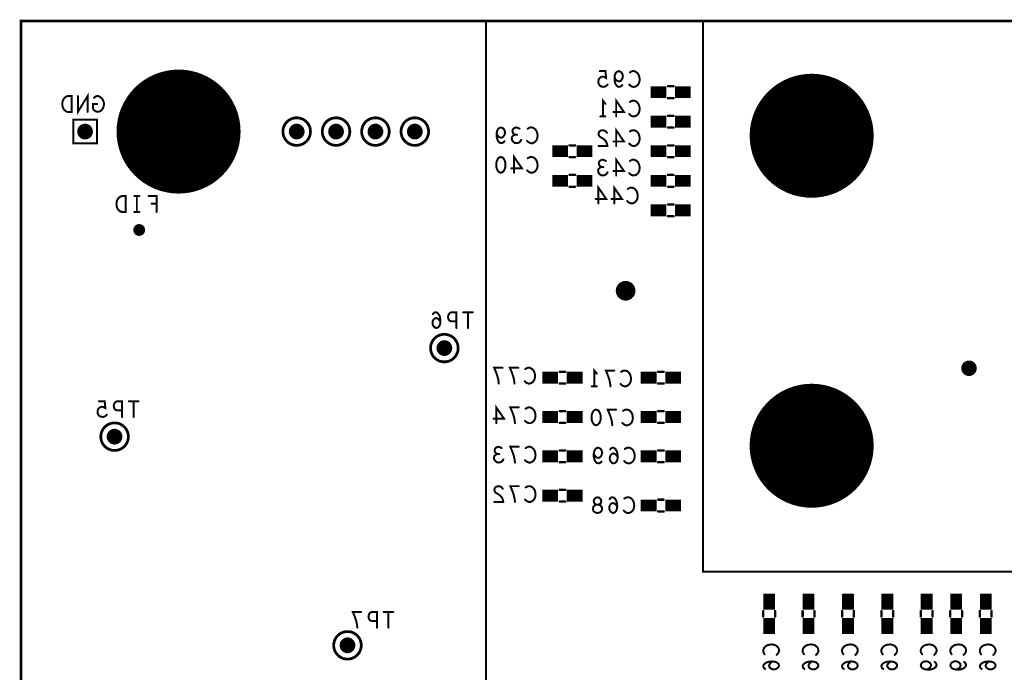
# Model space of a CAD drawing. Extents: x -1 to 5.73, y -1.96 to 5.23.
# Tile 14 of 29: x 0 to 2.5, y 2.68 to 4.33. Entities that reach past the tile are written whole.
import ezdxf

# ---------------------------------------------------------------- set-up
doc = ezdxf.new("R2010")
doc.units = 0
doc.layers.get('0').update_dxf_attribs({"color": 3, "linetype": 'CONTINUOUS'})

# ---------------------------------------------------------------- blocks, each defined once
blk = doc.blocks.new('PAD_R1')
at = {"const_width": 0.5}
blk.add_lwpolyline([(0.25, 0, 1), (-0.25, 0, 1)], format="xyb", close=True, dxfattribs=at)

msp = doc.modelspace()

# ---------------------------------------------------------------- linework, layer by layer
for points, const_width in [([(0, 0.625), (0, 4.33071), (4.72441, 4.33071), (4.72441, 0.625), (3.375, 0.625), (3.375, 0), (0.925, 0), (0.925, 0.625)], 0.007), ([(0.12823, 4.1), (0.12823, 4.14), (0.11757, 4.14), (0.1133, 4.138), (0.1101, 4.13533), (0.10743, 4.13133), (0.1053, 4.12667), (0.10477, 4.12), (0.1053, 4.11333), (0.10743, 4.10867), (0.1101, 4.10467), (0.1133, 4.102), (0.11757, 4.1)], 0.005), ([(0.1325, 4.02), (0.1925, 4.02), (0.1925, 4.08), (0.1325, 4.08)], 0.005), ([(1.2185, 3.9855), (1.22277, 3.98417), (1.22597, 3.98083), (1.2281, 3.97683), (1.2297, 3.9715), (1.23023, 3.9655), (1.2297, 3.9595), (1.2281, 3.95417), (1.22597, 3.95017), (1.22277, 3.94683), (1.2185, 3.9455), (1.21423, 3.94683), (1.21103, 3.95017), (1.2089, 3.95417), (1.2073, 3.9595), (1.20677, 3.9655), (1.2073, 3.9715), (1.2089, 3.97683), (1.21103, 3.98083), (1.21423, 3.98417)], 0.005), ([(0.26573, 3.846), (0.26573, 3.886), (0.25507, 3.886), (0.2508, 3.884), (0.2476, 3.88133), (0.24493, 3.87733), (0.2428, 3.87267), (0.24227, 3.866), (0.2428, 3.85933), (0.24493, 3.85467), (0.2476, 3.85067), (0.2508, 3.848), (0.25507, 3.846)], 0.005), ([(1.4605, 3.3439), (1.46477, 3.34257), (1.46797, 3.33923), (1.4701, 3.33523), (1.4717, 3.3299), (1.47223, 3.3239), (1.4717, 3.3179), (1.4701, 3.31257), (1.46797, 3.30857), (1.46477, 3.30523), (1.4605, 3.3039), (1.45623, 3.30523), (1.45303, 3.30857), (1.4509, 3.31257), (1.4493, 3.3179), (1.44877, 3.3239), (1.4493, 3.3299), (1.4509, 3.33523), (1.45303, 3.33923), (1.45623, 3.34257)], 0.005), ([(1.464, 3.0812), (1.46027, 3.08187), (1.456, 3.08387), (1.45333, 3.0872), (1.45227, 3.09187), (1.45333, 3.09653), (1.45653, 3.10053), (1.46133, 3.10253), (1.46667, 3.10253), (1.46987, 3.10387), (1.47253, 3.1072), (1.4736, 3.11187), (1.472, 3.11653), (1.46827, 3.11987), (1.464, 3.1212), (1.45973, 3.11987), (1.456, 3.11653), (1.4544, 3.11187), (1.45547, 3.1072), (1.45813, 3.10387), (1.46133, 3.10253), (1.46667, 3.10253), (1.47147, 3.10053), (1.47467, 3.09653), (1.47573, 3.09187), (1.47467, 3.0872), (1.472, 3.08387), (1.46773, 3.08187)], 0.005)]:
    msp.add_lwpolyline(points, close=True, dxfattribs=dict(const_width=const_width))
for points, const_width in [([(1.181, 4.33), (1.181, 2.165), (4.722, 2.165)], 0.005), ([(1.732, 4.33), (1.732, 2.932), (4.173, 2.932), (4.173, 4.329)], 0.005), ([(1.48953, 4.1695), (1.48633, 4.16617), (1.4826, 4.16417), (1.4778, 4.1635), (1.473, 4.16483), (1.46927, 4.1675), (1.4666, 4.17217), (1.46607, 4.1775), (1.46713, 4.18283), (1.4698, 4.18617), (1.47353, 4.18883), (1.47727, 4.1895), (1.481, 4.18883), (1.4858, 4.18617), (1.4842, 4.2035), (1.4698, 4.2035)], 0.005), ([(1.52687, 4.16817), (1.52313, 4.16483), (1.51887, 4.1635), (1.5146, 4.16483), (1.51087, 4.16883), (1.5082, 4.17483), (1.50713, 4.18083), (1.50713, 4.18817), (1.5082, 4.19417), (1.51087, 4.1995), (1.51407, 4.20217), (1.5178, 4.2035), (1.52207, 4.20217), (1.52527, 4.1995), (1.5274, 4.1955), (1.52847, 4.19017), (1.5274, 4.1855), (1.52473, 4.18083), (1.52153, 4.17817), (1.5178, 4.1775), (1.51353, 4.17883), (1.51033, 4.18217), (1.50713, 4.18817)], 0.005), ([(1.54607, 4.20017), (1.54927, 4.20217), (1.553, 4.2035), (1.55727, 4.2035), (1.56207, 4.2015), (1.5658, 4.19817), (1.56847, 4.19417), (1.5706, 4.1875), (1.57113, 4.1815), (1.57007, 4.1755), (1.56847, 4.1715), (1.56527, 4.1675), (1.56153, 4.16483), (1.5578, 4.1635), (1.55407, 4.1635), (1.55033, 4.16483), (1.54713, 4.16683), (1.54447, 4.1695)], 0.005), ([(1.599, 4.15), (1.639, 4.15)], 0.03), ([(1.657, 4.165), (1.643, 4.165)], 0.006), ([(1.657, 4.165), (1.643, 4.165)], 0.006), ([(1.661, 4.15), (1.701, 4.15)], 0.03), ([(0.16877, 4.1), (0.16877, 4.14), (0.14423, 4.1), (0.14423, 4.14)], 0.005), ([(0.1933, 4.12), (0.18263, 4.12), (0.18263, 4.108), (0.18583, 4.104), (0.18957, 4.10133), (0.1949, 4.1), (0.20023, 4.10133), (0.20397, 4.104), (0.20717, 4.108), (0.2093, 4.11267), (0.21037, 4.118), (0.21037, 4.12267), (0.2093, 4.12667), (0.20717, 4.13133), (0.20397, 4.13533), (0.20077, 4.138), (0.1965, 4.14), (0.19277, 4.14), (0.1885, 4.13867), (0.1853, 4.136)], 0.005), ([(1.4778, 4.0885), (1.4778, 4.1285), (1.4842, 4.1205)], 0.005), ([(1.5114, 4.0885), (1.5114, 4.1285), (1.53113, 4.09983), (1.50447, 4.09983)], 0.005), ([(1.54607, 4.12517), (1.54927, 4.12717), (1.553, 4.1285), (1.55727, 4.1285), (1.56207, 4.1265), (1.5658, 4.12317), (1.56847, 4.11917), (1.5706, 4.1125), (1.57113, 4.1065), (1.57007, 4.1005), (1.56847, 4.0965), (1.56527, 4.0925), (1.56153, 4.08983), (1.5578, 4.0885), (1.55407, 4.0885), (1.55033, 4.08983), (1.54713, 4.09183), (1.54447, 4.0945)], 0.005), ([(1.657, 4.135), (1.643, 4.135)], 0.006), ([(1.657, 4.135), (1.643, 4.135)], 0.006), ([(1.4842, 4.0885), (1.4714, 4.0885)], 0.005), ([(1.599, 4.075), (1.639, 4.075)], 0.03), ([(1.657, 4.09), (1.643, 4.09)], 0.006), ([(1.657, 4.09), (1.643, 4.09)], 0.006), ([(1.661, 4.075), (1.701, 4.075)], 0.03), ([(1.22757, 4.02517), (1.22383, 4.02183), (1.21957, 4.0205), (1.2153, 4.02183), (1.21157, 4.02583), (1.2089, 4.03183), (1.20783, 4.03783), (1.20783, 4.04517), (1.2089, 4.05117), (1.21157, 4.0565), (1.21477, 4.05917), (1.2185, 4.0605), (1.22277, 4.05917), (1.22597, 4.0565), (1.2281, 4.0525), (1.22917, 4.04717), (1.2281, 4.0425), (1.22543, 4.03783), (1.22223, 4.03517), (1.2185, 4.0345), (1.21423, 4.03583), (1.21103, 4.03917), (1.20783, 4.04517)], 0.005), ([(1.25477, 4.04183), (1.25157, 4.04383), (1.2489, 4.04717), (1.24783, 4.05117), (1.2489, 4.05517), (1.25157, 4.0585), (1.25637, 4.0605), (1.26117, 4.05983), (1.26597, 4.05717)], 0.005), ([(1.28677, 4.05717), (1.28997, 4.05917), (1.2937, 4.0605), (1.29797, 4.0605), (1.30277, 4.0585), (1.3065, 4.05517), (1.30917, 4.05117), (1.3113, 4.0445), (1.31183, 4.0385), (1.31077, 4.0325), (1.30917, 4.0285), (1.30597, 4.0245), (1.30223, 4.02183), (1.2985, 4.0205), (1.29477, 4.0205), (1.29103, 4.02183), (1.28783, 4.02383), (1.28517, 4.0265)], 0.005), ([(1.48793, 4.04683), (1.48473, 4.05083), (1.481, 4.05283), (1.47673, 4.0535), (1.4714, 4.05217), (1.46767, 4.04883), (1.4666, 4.04483), (1.46713, 4.04083), (1.46927, 4.0375), (1.47993, 4.03083), (1.48473, 4.02617), (1.48793, 4.0195), (1.489, 4.0135), (1.4666, 4.0135)], 0.005), ([(1.5114, 4.0135), (1.5114, 4.0535), (1.53113, 4.02483), (1.50447, 4.02483)], 0.005), ([(1.54607, 4.05017), (1.54927, 4.05217), (1.553, 4.0535), (1.55727, 4.0535), (1.56207, 4.0515), (1.5658, 4.04817), (1.56847, 4.04417), (1.5706, 4.0375), (1.57113, 4.0315), (1.57007, 4.0255), (1.56847, 4.0215), (1.56527, 4.0175), (1.56153, 4.01483), (1.5578, 4.0135), (1.55407, 4.0135), (1.55033, 4.01483), (1.54713, 4.01683), (1.54447, 4.0195)], 0.005), ([(1.657, 4.06), (1.643, 4.06)], 0.006), ([(1.657, 4.06), (1.643, 4.06)], 0.006), ([(1.27023, 4.0285), (1.26703, 4.02383), (1.26277, 4.02117), (1.25797, 4.0205), (1.2537, 4.02117), (1.24943, 4.0245), (1.24677, 4.0285), (1.24623, 4.0325), (1.2473, 4.03717), (1.25103, 4.0405), (1.25477, 4.04183), (1.25957, 4.04183)], 0.005), ([(1.349, 4), (1.389, 4)], 0.03), ([(1.407, 4.015), (1.393, 4.015)], 0.006), ([(1.407, 4.015), (1.393, 4.015)], 0.006), ([(1.411, 4), (1.451, 4)], 0.03), ([(1.599, 4), (1.639, 4)], 0.03), ([(1.657, 4.015), (1.643, 4.015)], 0.006), ([(1.657, 4.015), (1.643, 4.015)], 0.006), ([(1.661, 4), (1.701, 4)], 0.03), ([(1.2521, 3.9455), (1.2521, 3.9855), (1.27183, 3.95683), (1.24517, 3.95683)], 0.005), ([(1.28677, 3.98217), (1.28997, 3.98417), (1.2937, 3.9855), (1.29797, 3.9855), (1.30277, 3.9835), (1.3065, 3.98017), (1.30917, 3.97617), (1.3113, 3.9695), (1.31183, 3.9635), (1.31077, 3.9575), (1.30917, 3.9535), (1.30597, 3.9495), (1.30223, 3.94683), (1.2985, 3.9455), (1.29477, 3.9455), (1.29103, 3.94683), (1.28783, 3.94883), (1.28517, 3.9515)], 0.005), ([(1.407, 3.985), (1.393, 3.985)], 0.006), ([(1.407, 3.985), (1.393, 3.985)], 0.006), ([(1.47407, 3.95983), (1.47087, 3.96183), (1.4682, 3.96517), (1.46713, 3.96917), (1.4682, 3.97317), (1.47087, 3.9765), (1.47567, 3.9785), (1.48047, 3.97783), (1.48527, 3.97517)], 0.005), ([(1.5114, 3.9385), (1.5114, 3.9785), (1.53113, 3.94983), (1.50447, 3.94983)], 0.005), ([(1.54607, 3.97517), (1.54927, 3.97717), (1.553, 3.9785), (1.55727, 3.9785), (1.56207, 3.9765), (1.5658, 3.97317), (1.56847, 3.96917), (1.5706, 3.9625), (1.57113, 3.9565), (1.57007, 3.9505), (1.56847, 3.9465), (1.56527, 3.9425), (1.56153, 3.93983), (1.5578, 3.9385), (1.55407, 3.9385), (1.55033, 3.93983), (1.54713, 3.94183), (1.54447, 3.9445)], 0.005), ([(1.657, 3.985), (1.643, 3.985)], 0.006), ([(1.657, 3.985), (1.643, 3.985)], 0.006), ([(1.48953, 3.9465), (1.48633, 3.94183), (1.48207, 3.93917), (1.47727, 3.9385), (1.473, 3.93917), (1.46873, 3.9425), (1.46607, 3.9465), (1.46553, 3.9505), (1.4666, 3.95517), (1.47033, 3.9585), (1.47407, 3.95983), (1.47887, 3.95983)], 0.005), ([(1.349, 3.925), (1.389, 3.925)], 0.03), ([(1.407, 3.94), (1.393, 3.94)], 0.006), ([(1.407, 3.94), (1.393, 3.94)], 0.006), ([(1.411, 3.925), (1.451, 3.925)], 0.03), ([(1.599, 3.925), (1.639, 3.925)], 0.03), ([(1.657, 3.94), (1.643, 3.94)], 0.006), ([(1.657, 3.94), (1.643, 3.94)], 0.006), ([(1.661, 3.925), (1.701, 3.925)], 0.03), ([(1.407, 3.91), (1.393, 3.91)], 0.006), ([(1.407, 3.91), (1.393, 3.91)], 0.006), ([(1.4664, 3.8675), (1.4664, 3.9075), (1.48613, 3.87883), (1.45947, 3.87883)], 0.005), ([(1.5064, 3.8675), (1.5064, 3.9075), (1.52613, 3.87883), (1.49947, 3.87883)], 0.005), ([(1.54107, 3.90417), (1.54427, 3.90617), (1.548, 3.9075), (1.55227, 3.9075), (1.55707, 3.9055), (1.5608, 3.90217), (1.56347, 3.89817), (1.5656, 3.8915), (1.56613, 3.8855), (1.56507, 3.8795), (1.56347, 3.8755), (1.56027, 3.8715), (1.55653, 3.86883), (1.5528, 3.8675), (1.54907, 3.8675), (1.54533, 3.86883), (1.54213, 3.87083), (1.53947, 3.8735)], 0.005), ([(1.657, 3.91), (1.643, 3.91)], 0.006), ([(1.657, 3.91), (1.643, 3.91)], 0.006), ([(0.3004, 3.886), (0.2876, 3.886)], 0.005), ([(0.294, 3.886), (0.294, 3.846)], 0.005), ([(0.34413, 3.846), (0.34413, 3.886), (0.32387, 3.886)], 0.005), ([(0.33133, 3.86667), (0.34413, 3.86667)], 0.005), ([(1.599, 3.85), (1.639, 3.85)], 0.03), ([(1.657, 3.865), (1.643, 3.865)], 0.006), ([(1.657, 3.865), (1.643, 3.865)], 0.006), ([(1.661, 3.85), (1.701, 3.85)], 0.03), ([(0.3004, 3.846), (0.2876, 3.846)], 0.005), ([(1.657, 3.835), (1.643, 3.835)], 0.006), ([(1.657, 3.835), (1.643, 3.835)], 0.006), ([(1.06513, 3.56767), (1.0614, 3.57233), (1.0582, 3.575), (1.05393, 3.57633), (1.0502, 3.575), (1.04753, 3.57233), (1.0454, 3.56833), (1.04487, 3.56367), (1.0454, 3.55967), (1.04753, 3.55567), (1.05073, 3.55233), (1.05447, 3.551), (1.05873, 3.55233), (1.06247, 3.55633), (1.0646, 3.56233), (1.06513, 3.569), (1.06407, 3.57767), (1.06247, 3.58233), (1.0598, 3.587), (1.05607, 3.59033), (1.05233, 3.591), (1.0486, 3.58967), (1.04593, 3.58633)], 0.005), ([(1.10567, 3.551), (1.10567, 3.591), (1.09287, 3.591), (1.0886, 3.589), (1.0854, 3.58433), (1.08433, 3.579), (1.0854, 3.57367), (1.08807, 3.56967), (1.09287, 3.56767), (1.10567, 3.56767)], 0.005), ([(1.14727, 3.591), (1.12273, 3.591)], 0.005), ([(1.135, 3.591), (1.135, 3.551)], 0.005), ([(1.21317, 3.41), (1.2121, 3.41867), (1.2105, 3.426), (1.20837, 3.43267), (1.2057, 3.44), (1.20143, 3.45), (1.22277, 3.45)], 0.005), ([(1.25317, 3.41), (1.2521, 3.41867), (1.2505, 3.426), (1.24837, 3.43267), (1.2457, 3.44), (1.24143, 3.45), (1.26277, 3.45)], 0.005), ([(1.28037, 3.44667), (1.28357, 3.44867), (1.2873, 3.45), (1.29157, 3.45), (1.29637, 3.448), (1.3001, 3.44467), (1.30277, 3.44067), (1.3049, 3.434), (1.30543, 3.428), (1.30437, 3.422), (1.30277, 3.418), (1.29957, 3.414), (1.29583, 3.41133), (1.2921, 3.41), (1.28837, 3.41), (1.28463, 3.41133), (1.28143, 3.41333), (1.27877, 3.416)], 0.005), ([(1.324, 3.425), (1.364, 3.425)], 0.03), ([(1.382, 3.44), (1.368, 3.44)], 0.006), ([(1.382, 3.44), (1.368, 3.44)], 0.006), ([(1.386, 3.425), (1.426, 3.425)], 0.03), ([(1.4558, 3.403), (1.4558, 3.443), (1.4622, 3.435)], 0.005), ([(1.49687, 3.403), (1.4958, 3.41167), (1.4942, 3.419), (1.49207, 3.42567), (1.4894, 3.433), (1.48513, 3.443), (1.50647, 3.443)], 0.005), ([(1.52407, 3.43967), (1.52727, 3.44167), (1.531, 3.443), (1.53527, 3.443), (1.54007, 3.441), (1.5438, 3.43767), (1.54647, 3.43367), (1.5486, 3.427), (1.54913, 3.421), (1.54807, 3.415), (1.54647, 3.411), (1.54327, 3.407), (1.53953, 3.40433), (1.5358, 3.403), (1.53207, 3.403), (1.52833, 3.40433), (1.52513, 3.40633), (1.52247, 3.409)], 0.005), ([(1.574, 3.425), (1.614, 3.425)], 0.03), ([(1.632, 3.44), (1.618, 3.44)], 0.006), ([(1.632, 3.44), (1.618, 3.44)], 0.006), ([(1.636, 3.425), (1.676, 3.425)], 0.03), ([(1.382, 3.41), (1.368, 3.41)], 0.006), ([(1.382, 3.41), (1.368, 3.41)], 0.006), ([(1.4622, 3.403), (1.4494, 3.403)], 0.005), ([(1.632, 3.41), (1.618, 3.41)], 0.006), ([(1.632, 3.41), (1.618, 3.41)], 0.006), ([(0.21773, 3.331), (0.21453, 3.32767), (0.2108, 3.32567), (0.206, 3.325), (0.2012, 3.32633), (0.19747, 3.329), (0.1948, 3.33367), (0.19427, 3.339), (0.19533, 3.34433), (0.198, 3.34767), (0.20173, 3.35033), (0.20547, 3.351), (0.2092, 3.35033), (0.214, 3.34767), (0.2124, 3.365), (0.198, 3.365)], 0.005), ([(0.25667, 3.325), (0.25667, 3.365), (0.24387, 3.365), (0.2396, 3.363), (0.2364, 3.35833), (0.23533, 3.353), (0.2364, 3.34767), (0.23907, 3.34367), (0.24387, 3.34167), (0.25667, 3.34167)], 0.005), ([(0.29827, 3.365), (0.27373, 3.365)], 0.005), ([(0.286, 3.365), (0.286, 3.325)], 0.005), ([(1.2069, 3.3093), (1.2069, 3.3493), (1.22663, 3.32063), (1.19997, 3.32063)], 0.005), ([(1.25437, 3.3093), (1.2533, 3.31797), (1.2517, 3.3253), (1.24957, 3.33197), (1.2469, 3.3393), (1.24263, 3.3493), (1.26397, 3.3493)], 0.005), ([(1.28157, 3.34597), (1.28477, 3.34797), (1.2885, 3.3493), (1.29277, 3.3493), (1.29757, 3.3473), (1.3013, 3.34397), (1.30397, 3.33997), (1.3061, 3.3333), (1.30663, 3.3273), (1.30557, 3.3213), (1.30397, 3.3173), (1.30077, 3.3133), (1.29703, 3.31063), (1.2933, 3.3093), (1.28957, 3.3093), (1.28583, 3.31063), (1.28263, 3.31263), (1.27997, 3.3153)], 0.005), ([(1.324, 3.325), (1.364, 3.325)], 0.03), ([(1.382, 3.34), (1.368, 3.34)], 0.006), ([(1.382, 3.34), (1.368, 3.34)], 0.006), ([(1.386, 3.325), (1.426, 3.325)], 0.03), ([(1.50157, 3.3039), (1.5005, 3.31257), (1.4989, 3.3199), (1.49677, 3.32657), (1.4941, 3.3339), (1.48983, 3.3439), (1.51117, 3.3439)], 0.005), ([(1.52877, 3.34057), (1.53197, 3.34257), (1.5357, 3.3439), (1.53997, 3.3439), (1.54477, 3.3419), (1.5485, 3.33857), (1.55117, 3.33457), (1.5533, 3.3279), (1.55383, 3.3219), (1.55277, 3.3159), (1.55117, 3.3119), (1.54797, 3.3079), (1.54423, 3.30523), (1.5405, 3.3039), (1.53677, 3.3039), (1.53303, 3.30523), (1.52983, 3.30723), (1.52717, 3.3099)], 0.005), ([(1.574, 3.325), (1.614, 3.325)], 0.03), ([(1.632, 3.34), (1.618, 3.34)], 0.006), ([(1.632, 3.34), (1.618, 3.34)], 0.006), ([(1.636, 3.325), (1.676, 3.325)], 0.03), ([(1.382, 3.31), (1.368, 3.31)], 0.006), ([(1.382, 3.31), (1.368, 3.31)], 0.006), ([(1.632, 3.31), (1.618, 3.31)], 0.006), ([(1.632, 3.31), (1.618, 3.31)], 0.006), ([(1.20957, 3.23063), (1.20637, 3.23263), (1.2037, 3.23597), (1.20263, 3.23997), (1.2037, 3.24397), (1.20637, 3.2473), (1.21117, 3.2493), (1.21597, 3.24863), (1.22077, 3.24597)], 0.005), ([(1.25437, 3.2093), (1.2533, 3.21797), (1.2517, 3.2253), (1.24957, 3.23197), (1.2469, 3.2393), (1.24263, 3.2493), (1.26397, 3.2493)], 0.005), ([(1.28157, 3.24597), (1.28477, 3.24797), (1.2885, 3.2493), (1.29277, 3.2493), (1.29757, 3.2473), (1.3013, 3.24397), (1.30397, 3.23997), (1.3061, 3.2333), (1.30663, 3.2273), (1.30557, 3.2213), (1.30397, 3.2173), (1.30077, 3.2133), (1.29703, 3.21063), (1.2933, 3.2093), (1.28957, 3.2093), (1.28583, 3.21063), (1.28263, 3.21263), (1.27997, 3.2153)], 0.005), ([(1.22503, 3.2173), (1.22183, 3.21263), (1.21757, 3.20997), (1.21277, 3.2093), (1.2085, 3.20997), (1.20423, 3.2133), (1.20157, 3.2173), (1.20103, 3.2213), (1.2021, 3.22597), (1.20583, 3.2293), (1.20957, 3.23063), (1.21437, 3.23063)], 0.005), ([(1.324, 3.225), (1.364, 3.225)], 0.03), ([(1.382, 3.24), (1.368, 3.24)], 0.006), ([(1.382, 3.24), (1.368, 3.24)], 0.006), ([(1.386, 3.225), (1.426, 3.225)], 0.03), ([(1.47427, 3.21177), (1.47053, 3.20843), (1.46627, 3.2071), (1.462, 3.20843), (1.45827, 3.21243), (1.4556, 3.21843), (1.45453, 3.22443), (1.45453, 3.23177), (1.4556, 3.23777), (1.45827, 3.2431), (1.46147, 3.24577), (1.4652, 3.2471), (1.46947, 3.24577), (1.47267, 3.2431), (1.4748, 3.2391), (1.47587, 3.23377), (1.4748, 3.2291), (1.47213, 3.22443), (1.46893, 3.22177), (1.4652, 3.2211), (1.46093, 3.22243), (1.45773, 3.22577), (1.45453, 3.23177)], 0.005), ([(1.51533, 3.22377), (1.5116, 3.22843), (1.5084, 3.2311), (1.50413, 3.23243), (1.5004, 3.2311), (1.49773, 3.22843), (1.4956, 3.22443), (1.49507, 3.21977), (1.4956, 3.21577), (1.49773, 3.21177), (1.50093, 3.20843), (1.50467, 3.2071), (1.50893, 3.20843), (1.51267, 3.21243), (1.5148, 3.21843), (1.51533, 3.2251), (1.51427, 3.23377), (1.51267, 3.23843), (1.51, 3.2431), (1.50627, 3.24643), (1.50253, 3.2471), (1.4988, 3.24577), (1.49613, 3.24243)], 0.005), ([(1.53347, 3.24377), (1.53667, 3.24577), (1.5404, 3.2471), (1.54467, 3.2471), (1.54947, 3.2451), (1.5532, 3.24177), (1.55587, 3.23777), (1.558, 3.2311), (1.55853, 3.2251), (1.55747, 3.2191), (1.55587, 3.2151), (1.55267, 3.2111), (1.54893, 3.20843), (1.5452, 3.2071), (1.54147, 3.2071), (1.53773, 3.20843), (1.53453, 3.21043), (1.53187, 3.2131)], 0.005), ([(1.574, 3.225), (1.614, 3.225)], 0.03), ([(1.632, 3.24), (1.618, 3.24)], 0.006), ([(1.632, 3.24), (1.618, 3.24)], 0.006), ([(1.636, 3.225), (1.676, 3.225)], 0.03), ([(1.382, 3.21), (1.368, 3.21)], 0.006), ([(1.382, 3.21), (1.368, 3.21)], 0.006), ([(1.632, 3.21), (1.618, 3.21)], 0.006), ([(1.632, 3.21), (1.618, 3.21)], 0.006), ([(1.22343, 3.14263), (1.22023, 3.14663), (1.2165, 3.14863), (1.21223, 3.1493), (1.2069, 3.14797), (1.20317, 3.14463), (1.2021, 3.14063), (1.20263, 3.13663), (1.20477, 3.1333), (1.21543, 3.12663), (1.22023, 3.12197), (1.22343, 3.1153), (1.2245, 3.1093), (1.2021, 3.1093)], 0.005), ([(1.25437, 3.1093), (1.2533, 3.11797), (1.2517, 3.1253), (1.24957, 3.13197), (1.2469, 3.1393), (1.24263, 3.1493), (1.26397, 3.1493)], 0.005), ([(1.28157, 3.14597), (1.28477, 3.14797), (1.2885, 3.1493), (1.29277, 3.1493), (1.29757, 3.1473), (1.3013, 3.14397), (1.30397, 3.13997), (1.3061, 3.1333), (1.30663, 3.1273), (1.30557, 3.1213), (1.30397, 3.1173), (1.30077, 3.1133), (1.29703, 3.11063), (1.2933, 3.1093), (1.28957, 3.1093), (1.28583, 3.11063), (1.28263, 3.11263), (1.27997, 3.1153)], 0.005), ([(1.324, 3.125), (1.364, 3.125)], 0.03), ([(1.382, 3.14), (1.368, 3.14)], 0.006), ([(1.382, 3.14), (1.368, 3.14)], 0.006), ([(1.386, 3.125), (1.426, 3.125)], 0.03), ([(1.382, 3.11), (1.368, 3.11)], 0.006), ([(1.382, 3.11), (1.368, 3.11)], 0.006), ([(1.51413, 3.09787), (1.5104, 3.10253), (1.5072, 3.1052), (1.50293, 3.10653), (1.4992, 3.1052), (1.49653, 3.10253), (1.4944, 3.09853), (1.49387, 3.09387), (1.4944, 3.08987), (1.49653, 3.08587), (1.49973, 3.08253), (1.50347, 3.0812), (1.50773, 3.08253), (1.51147, 3.08653), (1.5136, 3.09253), (1.51413, 3.0992), (1.51307, 3.10787), (1.51147, 3.11253), (1.5088, 3.1172), (1.50507, 3.12053), (1.50133, 3.1212), (1.4976, 3.11987), (1.49493, 3.11653)], 0.005), ([(1.53227, 3.11787), (1.53547, 3.11987), (1.5392, 3.1212), (1.54347, 3.1212), (1.54827, 3.1192), (1.552, 3.11587), (1.55467, 3.11187), (1.5568, 3.1052), (1.55733, 3.0992), (1.55627, 3.0932), (1.55467, 3.0892), (1.55147, 3.0852), (1.54773, 3.08253), (1.544, 3.0812), (1.54027, 3.0812), (1.53653, 3.08253), (1.53333, 3.08453), (1.53067, 3.0872)], 0.005), ([(1.574, 3.1), (1.614, 3.1)], 0.03), ([(1.632, 3.115), (1.618, 3.115)], 0.006), ([(1.632, 3.115), (1.618, 3.115)], 0.006), ([(1.636, 3.1), (1.676, 3.1)], 0.03), ([(1.632, 3.085), (1.618, 3.085)], 0.006), ([(1.632, 3.085), (1.618, 3.085)], 0.006), ([(1.9, 2.836), (1.9, 2.876)], 0.03), ([(2, 2.836), (2, 2.876)], 0.03), ([(2.1, 2.836), (2.1, 2.876)], 0.03), ([(2.2, 2.836), (2.2, 2.876)], 0.03), ([(2.3, 2.836), (2.3, 2.876)], 0.03), ([(2.375, 2.836), (2.375, 2.876)], 0.03), ([(2.45, 2.836), (2.45, 2.876)], 0.03), ([(0.85407, 2.79), (0.853, 2.79867), (0.8514, 2.806), (0.84927, 2.81267), (0.8466, 2.82), (0.84233, 2.83), (0.86367, 2.83)], 0.005), ([(0.90367, 2.79), (0.90367, 2.83), (0.89087, 2.83), (0.8866, 2.828), (0.8834, 2.82333), (0.88233, 2.818), (0.8834, 2.81267), (0.88607, 2.80867), (0.89087, 2.80667), (0.90367, 2.80667)], 0.005), ([(0.94527, 2.83), (0.92073, 2.83)], 0.005), ([(0.933, 2.83), (0.933, 2.79)], 0.005), ([(1.885, 2.832), (1.885, 2.818)], 0.006), ([(1.885, 2.832), (1.885, 2.818)], 0.006), ([(1.9, 2.774), (1.9, 2.814)], 0.03), ([(1.915, 2.832), (1.915, 2.818)], 0.006), ([(1.915, 2.832), (1.915, 2.818)], 0.006), ([(1.985, 2.832), (1.985, 2.818)], 0.006), ([(1.985, 2.832), (1.985, 2.818)], 0.006), ([(2, 2.774), (2, 2.814)], 0.03), ([(2.015, 2.832), (2.015, 2.818)], 0.006), ([(2.015, 2.832), (2.015, 2.818)], 0.006), ([(2.085, 2.832), (2.085, 2.818)], 0.006), ([(2.085, 2.832), (2.085, 2.818)], 0.006), ([(2.1, 2.774), (2.1, 2.814)], 0.03), ([(2.115, 2.832), (2.115, 2.818)], 0.006), ([(2.115, 2.832), (2.115, 2.818)], 0.006), ([(2.185, 2.832), (2.185, 2.818)], 0.006), ([(2.185, 2.832), (2.185, 2.818)], 0.006), ([(2.2, 2.774), (2.2, 2.814)], 0.03), ([(2.215, 2.832), (2.215, 2.818)], 0.006), ([(2.215, 2.832), (2.215, 2.818)], 0.006), ([(2.285, 2.832), (2.285, 2.818)], 0.006), ([(2.285, 2.832), (2.285, 2.818)], 0.006), ([(2.3, 2.774), (2.3, 2.814)], 0.03), ([(2.315, 2.832), (2.315, 2.818)], 0.006), ([(2.315, 2.832), (2.315, 2.818)], 0.006), ([(2.36, 2.832), (2.36, 2.818)], 0.006), ([(2.36, 2.832), (2.36, 2.818)], 0.006), ([(2.375, 2.774), (2.375, 2.814)], 0.03), ([(2.39, 2.832), (2.39, 2.818)], 0.006), ([(2.39, 2.832), (2.39, 2.818)], 0.006), ([(2.435, 2.832), (2.435, 2.818)], 0.006), ([(2.435, 2.832), (2.435, 2.818)], 0.006), ([(2.45, 2.774), (2.45, 2.814)], 0.03), ([(2.465, 2.832), (2.465, 2.818)], 0.006), ([(2.465, 2.832), (2.465, 2.818)], 0.006), ([(1.88833, 2.72227), (1.88633, 2.72547), (1.885, 2.7292), (1.885, 2.73347), (1.887, 2.73827), (1.89033, 2.742), (1.89433, 2.74467), (1.901, 2.7468), (1.907, 2.74733), (1.913, 2.74627), (1.917, 2.74467), (1.921, 2.74147), (1.92367, 2.73773), (1.925, 2.734), (1.925, 2.73027), (1.92367, 2.72653), (1.92167, 2.72333), (1.919, 2.72067)], 0.005), ([(1.98833, 2.72227), (1.98633, 2.72547), (1.985, 2.7292), (1.985, 2.73347), (1.987, 2.73827), (1.99033, 2.742), (1.99433, 2.74467), (2.001, 2.7468), (2.007, 2.74733), (2.013, 2.74627), (2.017, 2.74467), (2.021, 2.74147), (2.02367, 2.73773), (2.025, 2.734), (2.025, 2.73027), (2.02367, 2.72653), (2.02167, 2.72333), (2.019, 2.72067)], 0.005), ([(2.08833, 2.72227), (2.08633, 2.72547), (2.085, 2.7292), (2.085, 2.73347), (2.087, 2.73827), (2.09033, 2.742), (2.09433, 2.74467), (2.101, 2.7468), (2.107, 2.74733), (2.113, 2.74627), (2.117, 2.74467), (2.121, 2.74147), (2.12367, 2.73773), (2.125, 2.734), (2.125, 2.73027), (2.12367, 2.72653), (2.12167, 2.72333), (2.119, 2.72067)], 0.005), ([(2.18833, 2.72227), (2.18633, 2.72547), (2.185, 2.7292), (2.185, 2.73347), (2.187, 2.73827), (2.19033, 2.742), (2.19433, 2.74467), (2.201, 2.7468), (2.207, 2.74733), (2.213, 2.74627), (2.217, 2.74467), (2.221, 2.74147), (2.22367, 2.73773), (2.225, 2.734), (2.225, 2.73027), (2.22367, 2.72653), (2.22167, 2.72333), (2.219, 2.72067)], 0.005), ([(2.28833, 2.72227), (2.28633, 2.72547), (2.285, 2.7292), (2.285, 2.73347), (2.287, 2.73827), (2.29033, 2.742), (2.29433, 2.74467), (2.301, 2.7468), (2.307, 2.74733), (2.313, 2.74627), (2.317, 2.74467), (2.321, 2.74147), (2.32367, 2.73773), (2.325, 2.734), (2.325, 2.73027), (2.32367, 2.72653), (2.32167, 2.72333), (2.319, 2.72067)], 0.005), ([(2.36333, 2.72227), (2.36133, 2.72547), (2.36, 2.7292), (2.36, 2.73347), (2.362, 2.73827), (2.36533, 2.742), (2.36933, 2.74467), (2.376, 2.7468), (2.382, 2.74733), (2.388, 2.74627), (2.392, 2.74467), (2.396, 2.74147), (2.39867, 2.73773), (2.4, 2.734), (2.4, 2.73027), (2.39867, 2.72653), (2.39667, 2.72333), (2.394, 2.72067)], 0.005), ([(2.43833, 2.72227), (2.43633, 2.72547), (2.435, 2.7292), (2.435, 2.73347), (2.437, 2.73827), (2.44033, 2.742), (2.44433, 2.74467), (2.451, 2.7468), (2.457, 2.74733), (2.463, 2.74627), (2.467, 2.74467), (2.471, 2.74147), (2.47367, 2.73773), (2.475, 2.734), (2.475, 2.73027), (2.47367, 2.72653), (2.47167, 2.72333), (2.469, 2.72067)], 0.005), ([(1.90833, 2.70413), (1.90367, 2.7004), (1.901, 2.6972), (1.89967, 2.69293), (1.901, 2.6892), (1.90367, 2.68653), (1.90767, 2.6844), (1.91233, 2.68387), (1.91633, 2.6844), (1.92033, 2.68653), (1.92367, 2.68973), (1.925, 2.69347), (1.92367, 2.69773), (1.91967, 2.70147), (1.91367, 2.7036), (1.907, 2.70413), (1.89833, 2.70307), (1.89367, 2.70147), (1.889, 2.6988), (1.88567, 2.69507), (1.885, 2.69133), (1.88633, 2.6876), (1.88967, 2.68493)], 0.005), ([(2.00833, 2.70413), (2.00367, 2.7004), (2.001, 2.6972), (1.99967, 2.69293), (2.001, 2.6892), (2.00367, 2.68653), (2.00767, 2.6844), (2.01233, 2.68387), (2.01633, 2.6844), (2.02033, 2.68653), (2.02367, 2.68973), (2.025, 2.69347), (2.02367, 2.69773), (2.01967, 2.70147), (2.01367, 2.7036), (2.007, 2.70413), (1.99833, 2.70307), (1.99367, 2.70147), (1.989, 2.6988), (1.98567, 2.69507), (1.985, 2.69133), (1.98633, 2.6876), (1.98967, 2.68493)], 0.005), ([(2.10833, 2.70413), (2.10367, 2.7004), (2.101, 2.6972), (2.09967, 2.69293), (2.101, 2.6892), (2.10367, 2.68653), (2.10767, 2.6844), (2.11233, 2.68387), (2.11633, 2.6844), (2.12033, 2.68653), (2.12367, 2.68973), (2.125, 2.69347), (2.12367, 2.69773), (2.11967, 2.70147), (2.11367, 2.7036), (2.107, 2.70413), (2.09833, 2.70307), (2.09367, 2.70147), (2.089, 2.6988), (2.08567, 2.69507), (2.085, 2.69133), (2.08633, 2.6876), (2.08967, 2.68493)], 0.005), ([(2.20833, 2.70413), (2.20367, 2.7004), (2.201, 2.6972), (2.19967, 2.69293), (2.201, 2.6892), (2.20367, 2.68653), (2.20767, 2.6844), (2.21233, 2.68387), (2.21633, 2.6844), (2.22033, 2.68653), (2.22367, 2.68973), (2.225, 2.69347), (2.22367, 2.69773), (2.21967, 2.70147), (2.21367, 2.7036), (2.207, 2.70413), (2.19833, 2.70307), (2.19367, 2.70147), (2.189, 2.6988), (2.18567, 2.69507), (2.185, 2.69133), (2.18633, 2.6876), (2.18967, 2.68493)], 0.005), ([(2.32033, 2.70307), (2.32367, 2.69933), (2.325, 2.69507), (2.32367, 2.6908), (2.31967, 2.68707), (2.31367, 2.6844), (2.30767, 2.68333), (2.30033, 2.68333), (2.29433, 2.6844), (2.289, 2.68707), (2.28633, 2.69027), (2.285, 2.694), (2.28633, 2.69827), (2.289, 2.70147), (2.293, 2.7036), (2.29833, 2.70467), (2.303, 2.7036), (2.30767, 2.70093), (2.31033, 2.69773), (2.311, 2.694), (2.30967, 2.68973), (2.30633, 2.68653), (2.30033, 2.68333)], 0.005), ([(2.39533, 2.70307), (2.39867, 2.69933), (2.4, 2.69507), (2.39867, 2.6908), (2.39467, 2.68707), (2.38867, 2.6844), (2.38267, 2.68333), (2.37533, 2.68333), (2.36933, 2.6844), (2.364, 2.68707), (2.36133, 2.69027), (2.36, 2.694), (2.36133, 2.69827), (2.364, 2.70147), (2.368, 2.7036), (2.37333, 2.70467), (2.378, 2.7036), (2.38267, 2.70093), (2.38533, 2.69773), (2.386, 2.694), (2.38467, 2.68973), (2.38133, 2.68653), (2.37533, 2.68333)], 0.005), ([(2.45833, 2.70413), (2.45367, 2.7004), (2.451, 2.6972), (2.44967, 2.69293), (2.451, 2.6892), (2.45367, 2.68653), (2.45767, 2.6844), (2.46233, 2.68387), (2.46633, 2.6844), (2.47033, 2.68653), (2.47367, 2.68973), (2.475, 2.69347), (2.47367, 2.69773), (2.46967, 2.70147), (2.46367, 2.7036), (2.457, 2.70413), (2.44833, 2.70307), (2.44367, 2.70147), (2.439, 2.6988), (2.43567, 2.69507), (2.435, 2.69133), (2.43633, 2.6876), (2.43967, 2.68493)], 0.005)]:
    msp.add_lwpolyline(points, dxfattribs=dict(const_width=const_width))
at = {"const_width": 0.007}
for points in [[(0.735, 4.05, 1), (0.665, 4.05, 1)], [(0.835, 4.05, 1), (0.765, 4.05, 1)], [(0.935, 4.05, 1), (0.865, 4.05, 1)], [(1.035, 4.05, 1), (0.965, 4.05, 1)], [(1.11, 3.5, 1), (1.04, 3.5, 1)], [(0.2725, 3.275, 1), (0.2025, 3.275, 1)], [(0.864, 2.745, 1), (0.794, 2.745, 1)]]:
    msp.add_lwpolyline(points, format="xyb", close=True, dxfattribs=at)

# ---------------------------------------------------------------- block references
for p, xscale, yscale in [((1.181, 4.33), 0.005, 0.005), ((1.732, 4.33), 0.005, 0.005), ((0.4, 4.05), 0.315, 0.315), ((1.4698, 4.2035), 0.005, 0.005), ((1.54607, 4.20017), 0.005, 0.005), ((1.50713, 4.18817), 0.005, 0.005), ((2.00788, 4.03937), 0.315, 0.315), ((0.354, 4.16106), 0.03, 0.03), ((0.44592, 4.16087), 0.03, 0.03), ((1.48953, 4.1695), 0.005, 0.005), ((1.52687, 4.16817), 0.005, 0.005), ((1.54447, 4.1695), 0.005, 0.005), ((1.643, 4.165), 0.006, 0.006), ((1.643, 4.165), 0.006, 0.006), ((1.657, 4.165), 0.006, 0.006), ((1.657, 4.165), 0.006, 0.006), ((1.96188, 4.15043), 0.03, 0.03), ((2.0538, 4.15024), 0.03, 0.03), ((0.14423, 4.14), 0.005, 0.005), ((0.1853, 4.136), 0.005, 0.005), ((1.54607, 4.12517), 0.005, 0.005), ((1.643, 4.135), 0.006, 0.006), ((1.643, 4.135), 0.006, 0.006), ((1.657, 4.135), 0.006, 0.006), ((1.657, 4.135), 0.006, 0.006), ((0.16877, 4.1), 0.005, 0.005), ((0.1933, 4.12), 0.005, 0.005), ((0.28913, 4.09592), 0.03, 0.03), ((0.51106, 4.096), 0.03, 0.03), ((1.4842, 4.1205), 0.005, 0.005), ((1.50447, 4.09983), 0.005, 0.005), ((1.4714, 4.0885), 0.005, 0.005), ((1.4778, 4.0885), 0.005, 0.005), ((1.4842, 4.0885), 0.005, 0.005), ((1.5114, 4.0885), 0.005, 0.005), ((1.54447, 4.0945), 0.005, 0.005), ((1.643, 4.09), 0.006, 0.006), ((1.643, 4.09), 0.006, 0.006), ((1.657, 4.09), 0.006, 0.006), ((1.657, 4.09), 0.006, 0.006), ((1.89701, 4.08529), 0.03, 0.03), ((2.11894, 4.08537), 0.03, 0.03), ((0.1625, 4.05), 0.04, 0.04), ((0.7, 4.05), 0.04, 0.04), ((0.8, 4.05), 0.04, 0.04), ((0.9, 4.05), 0.04, 0.04), ((1, 4.05), 0.04, 0.04), ((1.26597, 4.05717), 0.005, 0.005), ((1.28677, 4.05717), 0.005, 0.005), ((1.54607, 4.05017), 0.005, 0.005), ((1.643, 4.06), 0.006, 0.006), ((1.643, 4.06), 0.006, 0.006), ((1.657, 4.06), 0.006, 0.006), ((1.657, 4.06), 0.006, 0.006), ((1.20783, 4.04517), 0.005, 0.005), ((1.22757, 4.02517), 0.005, 0.005), ((1.25477, 4.04183), 0.005, 0.005), ((1.25957, 4.04183), 0.005, 0.005), ((1.27023, 4.0285), 0.005, 0.005), ((1.28517, 4.0265), 0.005, 0.005), ((1.48793, 4.04683), 0.005, 0.005), ((1.50447, 4.02483), 0.005, 0.005), ((0.28894, 4.004), 0.03, 0.03), ((0.51087, 4.00408), 0.03, 0.03), ((1.393, 4.015), 0.006, 0.006), ((1.393, 4.015), 0.006, 0.006), ((1.407, 4.015), 0.006, 0.006), ((1.407, 4.015), 0.006, 0.006), ((1.4666, 4.0135), 0.005, 0.005), ((1.5114, 4.0135), 0.005, 0.005), ((1.54447, 4.0195), 0.005, 0.005), ((1.643, 4.015), 0.006, 0.006), ((1.643, 4.015), 0.006, 0.006), ((1.657, 4.015), 0.006, 0.006), ((1.657, 4.015), 0.006, 0.006), ((1.89682, 3.99337), 0.03, 0.03), ((2.11875, 3.99345), 0.03, 0.03), ((1.28677, 3.98217), 0.005, 0.005), ((1.393, 3.985), 0.006, 0.006), ((1.393, 3.985), 0.006, 0.006), ((1.407, 3.985), 0.006, 0.006), ((1.407, 3.985), 0.006, 0.006), ((1.48527, 3.97517), 0.005, 0.005), ((1.54607, 3.97517), 0.005, 0.005), ((1.643, 3.985), 0.006, 0.006), ((1.643, 3.985), 0.006, 0.006), ((1.657, 3.985), 0.006, 0.006), ((1.657, 3.985), 0.006, 0.006), ((0.35408, 3.93913), 0.03, 0.03), ((0.446, 3.93894), 0.03, 0.03), ((1.24517, 3.95683), 0.005, 0.005), ((1.28517, 3.9515), 0.005, 0.005), ((1.47407, 3.95983), 0.005, 0.005), ((1.47887, 3.95983), 0.005, 0.005), ((1.50447, 3.94983), 0.005, 0.005), ((1.2521, 3.9455), 0.005, 0.005), ((1.393, 3.94), 0.006, 0.006), ((1.393, 3.94), 0.006, 0.006), ((1.407, 3.94), 0.006, 0.006), ((1.407, 3.94), 0.006, 0.006), ((1.48953, 3.9465), 0.005, 0.005), ((1.5114, 3.9385), 0.005, 0.005), ((1.54447, 3.9445), 0.005, 0.005), ((1.643, 3.94), 0.006, 0.006), ((1.643, 3.94), 0.006, 0.006), ((1.657, 3.94), 0.006, 0.006), ((1.657, 3.94), 0.006, 0.006), ((1.96196, 3.9285), 0.03, 0.03), ((2.05388, 3.92831), 0.03, 0.03), ((1.393, 3.91), 0.006, 0.006), ((1.393, 3.91), 0.006, 0.006), ((1.407, 3.91), 0.006, 0.006), ((1.407, 3.91), 0.006, 0.006), ((1.54107, 3.90417), 0.005, 0.005), ((1.643, 3.91), 0.006, 0.006), ((1.643, 3.91), 0.006, 0.006), ((1.657, 3.91), 0.006, 0.006), ((1.657, 3.91), 0.006, 0.006), ((0.2876, 3.886), 0.005, 0.005), ((0.294, 3.886), 0.005, 0.005), ((0.3004, 3.886), 0.005, 0.005), ((0.32387, 3.886), 0.005, 0.005), ((1.45947, 3.87883), 0.005, 0.005), ((1.49947, 3.87883), 0.005, 0.005), ((1.53947, 3.8735), 0.005, 0.005), ((0.33133, 3.86667), 0.005, 0.005), ((0.34413, 3.86667), 0.005, 0.005), ((1.4664, 3.8675), 0.005, 0.005), ((1.5064, 3.8675), 0.005, 0.005), ((1.643, 3.865), 0.006, 0.006), ((1.643, 3.865), 0.006, 0.006), ((1.657, 3.865), 0.006, 0.006), ((1.657, 3.865), 0.006, 0.006), ((0.2876, 3.846), 0.005, 0.005), ((0.294, 3.846), 0.005, 0.005), ((0.3004, 3.846), 0.005, 0.005), ((0.34413, 3.846), 0.005, 0.005), ((1.643, 3.835), 0.006, 0.006), ((1.643, 3.835), 0.006, 0.006), ((1.657, 3.835), 0.006, 0.006), ((1.657, 3.835), 0.006, 0.006), ((0.3, 3.8), 0.03, 0.03), ((1.53544, 3.64567), 0.05, 0.05), ((1.04593, 3.58633), 0.005, 0.005), ((1.12273, 3.591), 0.005, 0.005), ((1.135, 3.591), 0.005, 0.005), ((1.14727, 3.591), 0.005, 0.005), ((1.06513, 3.56767), 0.005, 0.005), ((1.10567, 3.56767), 0.005, 0.005), ((1.10567, 3.551), 0.005, 0.005), ((1.135, 3.551), 0.005, 0.005), ((1.075, 3.5), 0.04, 0.04), ((1.22277, 3.45), 0.005, 0.005), ((1.26277, 3.45), 0.005, 0.005), ((2.40748, 3.44882), 0.03937, 0.03937), ((1.28037, 3.44667), 0.005, 0.005), ((1.368, 3.44), 0.006, 0.006), ((1.368, 3.44), 0.006, 0.006), ((1.382, 3.44), 0.006, 0.006), ((1.382, 3.44), 0.006, 0.006), ((1.4622, 3.435), 0.005, 0.005), ((1.50647, 3.443), 0.005, 0.005), ((1.52407, 3.43967), 0.005, 0.005), ((1.618, 3.44), 0.006, 0.006), ((1.618, 3.44), 0.006, 0.006), ((1.632, 3.44), 0.006, 0.006), ((1.632, 3.44), 0.006, 0.006), ((1.21317, 3.41), 0.005, 0.005), ((1.25317, 3.41), 0.005, 0.005), ((1.27877, 3.416), 0.005, 0.005), ((1.368, 3.41), 0.006, 0.006), ((1.368, 3.41), 0.006, 0.006), ((1.382, 3.41), 0.006, 0.006), ((1.382, 3.41), 0.006, 0.006), ((1.4494, 3.403), 0.005, 0.005), ((1.4558, 3.403), 0.005, 0.005), ((1.4622, 3.403), 0.005, 0.005), ((1.49687, 3.403), 0.005, 0.005), ((1.52247, 3.409), 0.005, 0.005), ((1.618, 3.41), 0.006, 0.006), ((1.618, 3.41), 0.006, 0.006), ((1.632, 3.41), 0.006, 0.006), ((1.632, 3.41), 0.006, 0.006), ((2.00788, 3.25196), 0.315, 0.315), ((1.96188, 3.36302), 0.03, 0.03), ((2.0538, 3.36283), 0.03, 0.03), ((0.198, 3.365), 0.005, 0.005), ((0.27373, 3.365), 0.005, 0.005), ((0.286, 3.365), 0.005, 0.005), ((0.29827, 3.365), 0.005, 0.005), ((1.26397, 3.3493), 0.005, 0.005), ((0.21773, 3.331), 0.005, 0.005), ((0.25667, 3.34167), 0.005, 0.005), ((0.25667, 3.325), 0.005, 0.005), ((0.286, 3.325), 0.005, 0.005), ((1.28157, 3.34597), 0.005, 0.005), ((1.368, 3.34), 0.006, 0.006), ((1.368, 3.34), 0.006, 0.006), ((1.382, 3.34), 0.006, 0.006), ((1.382, 3.34), 0.006, 0.006), ((1.51117, 3.3439), 0.005, 0.005), ((1.52877, 3.34057), 0.005, 0.005), ((1.618, 3.34), 0.006, 0.006), ((1.618, 3.34), 0.006, 0.006), ((1.632, 3.34), 0.006, 0.006), ((1.632, 3.34), 0.006, 0.006), ((1.19997, 3.32063), 0.005, 0.005), ((1.2069, 3.3093), 0.005, 0.005), ((1.25437, 3.3093), 0.005, 0.005), ((1.27997, 3.3153), 0.005, 0.005), ((1.368, 3.31), 0.006, 0.006), ((1.368, 3.31), 0.006, 0.006), ((1.382, 3.31), 0.006, 0.006), ((1.382, 3.31), 0.006, 0.006), ((1.50157, 3.3039), 0.005, 0.005), ((1.52717, 3.3099), 0.005, 0.005), ((1.618, 3.31), 0.006, 0.006), ((1.618, 3.31), 0.006, 0.006), ((1.632, 3.31), 0.006, 0.006), ((1.632, 3.31), 0.006, 0.006), ((1.89701, 3.29788), 0.03, 0.03), ((2.11894, 3.29796), 0.03, 0.03), ((0.2375, 3.275), 0.04, 0.04), ((1.26397, 3.2493), 0.005, 0.005), ((1.20957, 3.23063), 0.005, 0.005), ((1.21437, 3.23063), 0.005, 0.005), ((1.22077, 3.24597), 0.005, 0.005), ((1.28157, 3.24597), 0.005, 0.005), ((1.368, 3.24), 0.006, 0.006), ((1.368, 3.24), 0.006, 0.006), ((1.382, 3.24), 0.006, 0.006), ((1.382, 3.24), 0.006, 0.006), ((1.45453, 3.23177), 0.005, 0.005), ((1.49613, 3.24243), 0.005, 0.005), ((1.51533, 3.22377), 0.005, 0.005), ((1.53347, 3.24377), 0.005, 0.005), ((1.618, 3.24), 0.006, 0.006), ((1.618, 3.24), 0.006, 0.006), ((1.632, 3.24), 0.006, 0.006), ((1.632, 3.24), 0.006, 0.006), ((1.22503, 3.2173), 0.005, 0.005), ((1.25437, 3.2093), 0.005, 0.005), ((1.27997, 3.2153), 0.005, 0.005), ((1.368, 3.21), 0.006, 0.006), ((1.368, 3.21), 0.006, 0.006), ((1.382, 3.21), 0.006, 0.006), ((1.382, 3.21), 0.006, 0.006), ((1.47427, 3.21177), 0.005, 0.005), ((1.53187, 3.2131), 0.005, 0.005), ((1.618, 3.21), 0.006, 0.006), ((1.618, 3.21), 0.006, 0.006), ((1.632, 3.21), 0.006, 0.006), ((1.632, 3.21), 0.006, 0.006), ((1.89682, 3.20596), 0.03, 0.03), ((2.11875, 3.20604), 0.03, 0.03), ((1.26397, 3.1493), 0.005, 0.005), ((1.96196, 3.14109), 0.03, 0.03), ((2.05388, 3.1409), 0.03, 0.03), ((1.22343, 3.14263), 0.005, 0.005), ((1.28157, 3.14597), 0.005, 0.005), ((1.368, 3.14), 0.006, 0.006), ((1.368, 3.14), 0.006, 0.006), ((1.382, 3.14), 0.006, 0.006), ((1.382, 3.14), 0.006, 0.006), ((1.2021, 3.1093), 0.005, 0.005), ((1.25437, 3.1093), 0.005, 0.005), ((1.27997, 3.1153), 0.005, 0.005), ((1.368, 3.11), 0.006, 0.006), ((1.368, 3.11), 0.006, 0.006), ((1.382, 3.11), 0.006, 0.006), ((1.382, 3.11), 0.006, 0.006), ((1.49493, 3.11653), 0.005, 0.005), ((1.53227, 3.11787), 0.005, 0.005), ((1.618, 3.115), 0.006, 0.006), ((1.618, 3.115), 0.006, 0.006), ((1.632, 3.115), 0.006, 0.006), ((1.632, 3.115), 0.006, 0.006), ((1.51413, 3.09787), 0.005, 0.005), ((1.53067, 3.0872), 0.005, 0.005), ((1.618, 3.085), 0.006, 0.006), ((1.618, 3.085), 0.006, 0.006), ((1.632, 3.085), 0.006, 0.006), ((1.632, 3.085), 0.006, 0.006), ((0.86367, 2.83), 0.005, 0.005), ((0.92073, 2.83), 0.005, 0.005), ((0.933, 2.83), 0.005, 0.005), ((0.94527, 2.83), 0.005, 0.005), ((1.885, 2.832), 0.006, 0.006), ((1.885, 2.832), 0.006, 0.006), ((1.915, 2.832), 0.006, 0.006), ((1.915, 2.832), 0.006, 0.006), ((1.985, 2.832), 0.006, 0.006), ((1.985, 2.832), 0.006, 0.006), ((2.015, 2.832), 0.006, 0.006), ((2.015, 2.832), 0.006, 0.006), ((2.085, 2.832), 0.006, 0.006), ((2.085, 2.832), 0.006, 0.006), ((2.115, 2.832), 0.006, 0.006), ((2.115, 2.832), 0.006, 0.006), ((2.185, 2.832), 0.006, 0.006), ((2.185, 2.832), 0.006, 0.006), ((2.215, 2.832), 0.006, 0.006), ((2.215, 2.832), 0.006, 0.006), ((2.285, 2.832), 0.006, 0.006), ((2.285, 2.832), 0.006, 0.006), ((2.315, 2.832), 0.006, 0.006), ((2.315, 2.832), 0.006, 0.006), ((2.36, 2.832), 0.006, 0.006), ((2.36, 2.832), 0.006, 0.006), ((2.39, 2.832), 0.006, 0.006), ((2.39, 2.832), 0.006, 0.006), ((2.435, 2.832), 0.006, 0.006), ((2.435, 2.832), 0.006, 0.006), ((2.465, 2.832), 0.006, 0.006), ((2.465, 2.832), 0.006, 0.006), ((0.90367, 2.80667), 0.005, 0.005), ((1.885, 2.818), 0.006, 0.006), ((1.885, 2.818), 0.006, 0.006), ((1.915, 2.818), 0.006, 0.006), ((1.915, 2.818), 0.006, 0.006), ((1.985, 2.818), 0.006, 0.006), ((1.985, 2.818), 0.006, 0.006), ((2.015, 2.818), 0.006, 0.006), ((2.015, 2.818), 0.006, 0.006), ((2.085, 2.818), 0.006, 0.006), ((2.085, 2.818), 0.006, 0.006), ((2.115, 2.818), 0.006, 0.006), ((2.115, 2.818), 0.006, 0.006), ((2.185, 2.818), 0.006, 0.006), ((2.185, 2.818), 0.006, 0.006), ((2.215, 2.818), 0.006, 0.006), ((2.215, 2.818), 0.006, 0.006), ((2.285, 2.818), 0.006, 0.006), ((2.285, 2.818), 0.006, 0.006), ((2.315, 2.818), 0.006, 0.006), ((2.315, 2.818), 0.006, 0.006), ((2.36, 2.818), 0.006, 0.006), ((2.36, 2.818), 0.006, 0.006), ((2.39, 2.818), 0.006, 0.006), ((2.39, 2.818), 0.006, 0.006), ((2.435, 2.818), 0.006, 0.006), ((2.435, 2.818), 0.006, 0.006), ((2.465, 2.818), 0.006, 0.006), ((2.465, 2.818), 0.006, 0.006), ((0.85407, 2.79), 0.005, 0.005), ((0.90367, 2.79), 0.005, 0.005), ((0.933, 2.79), 0.005, 0.005), ((0.829, 2.745), 0.04, 0.04), ((1.88833, 2.72227), 0.005, 0.005), ((1.90833, 2.70413), 0.005, 0.005), ((1.919, 2.72067), 0.005, 0.005), ((1.98833, 2.72227), 0.005, 0.005), ((2.00833, 2.70413), 0.005, 0.005), ((2.019, 2.72067), 0.005, 0.005), ((2.08833, 2.72227), 0.005, 0.005), ((2.10833, 2.70413), 0.005, 0.005), ((2.119, 2.72067), 0.005, 0.005), ((2.18833, 2.72227), 0.005, 0.005), ((2.20833, 2.70413), 0.005, 0.005), ((2.219, 2.72067), 0.005, 0.005), ((2.28833, 2.72227), 0.005, 0.005), ((2.319, 2.72067), 0.005, 0.005), ((2.32033, 2.70307), 0.005, 0.005), ((2.36333, 2.72227), 0.005, 0.005), ((2.394, 2.72067), 0.005, 0.005), ((2.39533, 2.70307), 0.005, 0.005), ((2.43833, 2.72227), 0.005, 0.005), ((2.45833, 2.70413), 0.005, 0.005), ((2.469, 2.72067), 0.005, 0.005), ((1.88967, 2.68493), 0.005, 0.005), ((1.98967, 2.68493), 0.005, 0.005), ((2.08967, 2.68493), 0.005, 0.005), ((2.18967, 2.68493), 0.005, 0.005), ((2.30033, 2.68333), 0.005, 0.005), ((2.37533, 2.68333), 0.005, 0.005), ((2.43967, 2.68493), 0.005, 0.005)]:
    msp.add_blockref('PAD_R1', p, dxfattribs=dict(xscale=xscale, yscale=yscale))

doc.saveas('drawing.dxf')
